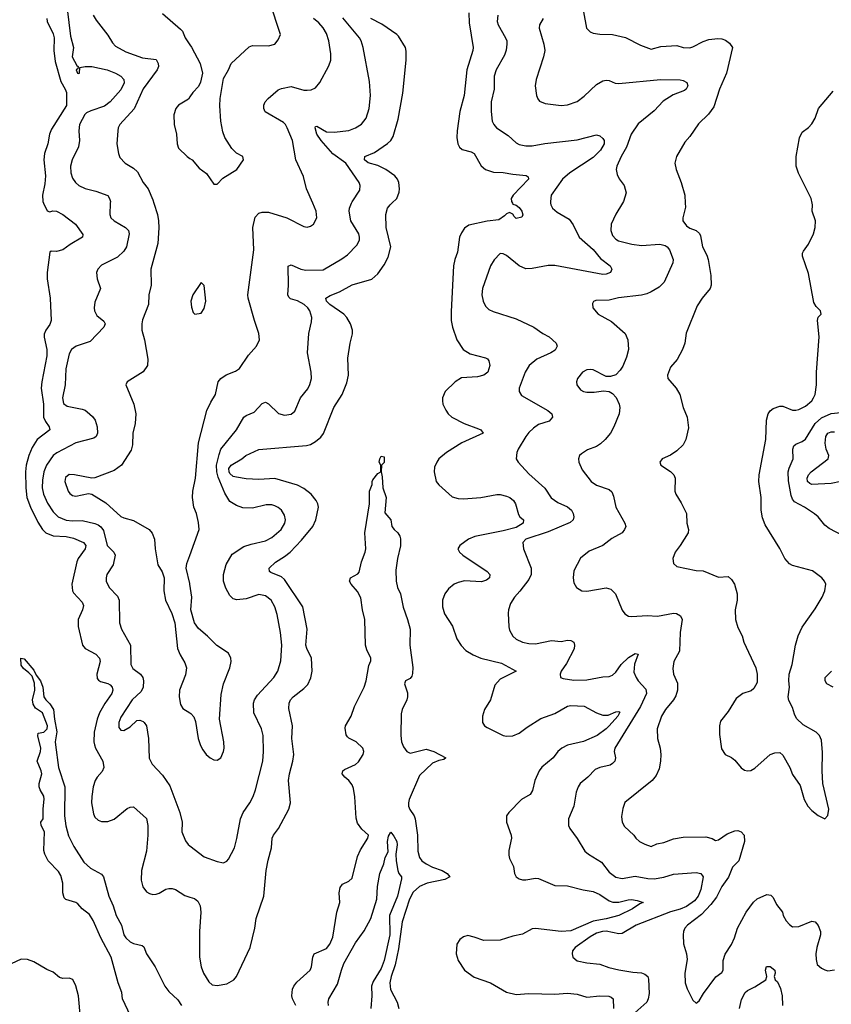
# Model space of a CAD drawing. Header units: inches. Extents: x 1173000 to 1307049, y 522583 to 678455.
# Tile 213 of 256: x 1228942 to 1233991, y 585017 to 591142. Entities that reach past the tile are written whole.
import ezdxf

# ---------------------------------------------------------------- set-up
doc = ezdxf.new("R2010")
doc.units = ezdxf.units.IN
doc.header["$MEASUREMENT"] = 0
for name, color, linetype in [('B2528', 7, 'Continuous'), ('B2529', 7, 'Continuous'), ('B2538', 7, 'Continuous'), ('B2539', 7, 'Continuous')]:
    doc.layers.add(name, color=color, linetype=linetype)

msp = doc.modelspace()

# ---------------------------------------------------------------- linework, layer by layer
at = {"layer": 'B2528', "color": 5}
for points, elevation in [([(1229090.2, 590000), (1229113.4, 589953.4), (1229130, 589947.2), (1229147.9, 589952.1), (1229170, 589951), (1229210.2, 589930), (1229288.5, 589870), (1229334.2, 589805.8), (1229333, 589790), (1229256.2, 589743.8), (1229210.4, 589710), (1229170, 589699.3), (1229137.3, 589702.7), (1229130, 589695.3), (1229112.9, 589570), (1229111.6, 589530), (1229132.1, 589410), (1229136.5, 589270), (1229130, 589246.6), (1229104.6, 589210), (1229094.5, 589185.5), (1229094, 589166), (1229110.6, 589090.6), (1229111.1, 589050), (1229079.1, 588890), (1229076.2, 588850), (1229089.3, 588749.3), (1229090.5, 588670), (1229101.8, 588641.8), (1229126, 588610), (1229128.2, 588590), (1229049.6, 588530.4), (1229018.9, 588481.1), (1228998.4, 588430), (1228982.2, 588370), (1228977.8, 588330), (1228979.1, 588230), (1228987, 588170), (1229007.9, 588110), (1229055.4, 588015.4), (1229082.7, 587970), (1229103.5, 587950), (1229150, 587930.6), (1229230, 587927.9), (1229276.6, 587916.6), (1229339.5, 587890), (1229352.6, 587870), (1229349, 587850), (1229305.8, 587790), (1229296.2, 587770), (1229265.7, 587630), (1229269.2, 587590), (1229275.9, 587575.9), (1229330, 587518.3), (1229337.7, 587497.7), (1229332.7, 587470), (1229306.2, 587410), (1229306.1, 587366.1), (1229331.7, 587250), (1229349.4, 587229.4), (1229414.6, 587194.6), (1229438.3, 587170), (1229443.2, 587150), (1229422, 587070), (1229424.3, 587044.3), (1229432.4, 587032.4), (1229445.1, 587025.1), (1229490, 587012.9), (1229503.9, 587003.9), (1229517.6, 586990), (1229521.5, 586970), (1229515.7, 586950), (1229471.7, 586888.3), (1229438.1, 586830), (1229423.6, 586790), (1229404.3, 586710), (1229403.1, 586650), (1229406.8, 586630), (1229413.5, 586610), (1229459.4, 586530), (1229464.3, 586490), (1229454.9, 586465.1), (1229422.7, 586430), (1229411, 586410), (1229399.5, 586370), (1229389.5, 586310), (1229388.7, 586270), (1229400.8, 586200.8), (1229410, 586182), (1229430, 586162.8), (1229450, 586154.9), (1229490, 586153.6), (1229530, 586168.2), (1229610, 586235.4), (1229630, 586244.2), (1229650, 586244.6), (1229730, 586173.4), (1229739.8, 586130), (1229739, 586070), (1229730.2, 585970), (1229700.2, 585850), (1229698, 585790), (1229707.2, 585747.2), (1229730, 585717.4), (1229750, 585705.3), (1229770, 585700.3), (1229790, 585701.5), (1229810, 585709.1), (1229850, 585732.4), (1229870, 585737.6), (1229890, 585736.2), (1229910.1, 585730.1), (1229970, 585693.8), (1230000, 585684.2)], 820), ([(1229505.2, 590000), (1229501.8, 589930), (1229507.9, 589910), (1229530.4, 589890), (1229600.5, 589850), (1229618.7, 589830), (1229622.6, 589810), (1229605.2, 589730), (1229590, 589701.1), (1229550, 589664.2), (1229450, 589615.8), (1229428.8, 589590), (1229420.3, 589570), (1229424.2, 589530), (1229444.9, 589470), (1229410, 589384), (1229404.7, 589350), (1229406.7, 589330), (1229422.6, 589302.6), (1229465.8, 589265.8), (1229472.7, 589250), (1229464.9, 589230), (1229380.7, 589139.3), (1229294, 589110), (1229264.4, 589090), (1229250, 589064), (1229229.2, 588970), (1229224, 588870), (1229208.6, 588790), (1229213.5, 588753.5), (1229236.9, 588736.9), (1229330, 588718.7), (1229350, 588712.2), (1229362.5, 588702.5), (1229394.2, 588674.2), (1229410.2, 588650.2), (1229423.2, 588610), (1229426.5, 588570), (1229416.5, 588550), (1229402, 588538), (1229290.2, 588509.9), (1229172.3, 588447.7), (1229149.1, 588430.9), (1229109.2, 588370.8), (1229092, 588330), (1229082.9, 588277.1), (1229082.5, 588230), (1229090.1, 588190), (1229114.2, 588134.2), (1229150, 588081.2), (1229181.8, 588050), (1229230, 588028.5), (1229270, 588024.3), (1229330, 588025.6), (1229410, 588007.8), (1229430, 588000.4), (1229447.3, 587987.3), (1229464, 587964), (1229486.5, 587870), (1229527.9, 587830), (1229534.7, 587810), (1229522.7, 587750), (1229483.7, 587690), (1229478.7, 587670), (1229480.3, 587650), (1229497.6, 587610), (1229550, 587555.5), (1229560.3, 587530), (1229562.6, 587390), (1229574.9, 587350), (1229630.2, 587250), (1229632.4, 587130), (1229645.4, 587105.4), (1229693.1, 587070), (1229706.9, 587050), (1229711.3, 587030), (1229709.2, 586990), (1229697.4, 586962.6), (1229641.7, 586910), (1229570, 586802.7), (1229557.6, 586770), (1229559.5, 586739.5), (1229570, 586722), (1229590, 586719.3), (1229630, 586743), (1229670, 586782), (1229690, 586783.8), (1229710, 586777.1), (1229717.1, 586770), (1229730.3, 586750), (1229744, 586670), (1229748.1, 586548.1), (1229766.7, 586510), (1229830, 586442), (1229874.9, 586374.9), (1229939, 586210), (1229951.5, 586150), (1229951.4, 586090), (1229973.2, 586033.2), (1229990.4, 586010), (1230000, 586002.8)], 840), ([(1229777.1, 590000), (1229799.6, 589930), (1229804.9, 589890), (1229806.6, 589846.6), (1229800.2, 589750), (1229757.3, 589590), (1229758.9, 589490), (1229746, 589430), (1229742.3, 589370), (1229706.1, 589273.9), (1229701.1, 589250), (1229701.5, 589210), (1229717.5, 589150), (1229739.7, 589030), (1229735.8, 588990), (1229709.2, 588950.8), (1229611, 588890), (1229602, 588870), (1229652.7, 588750), (1229664.7, 588690), (1229660.7, 588630), (1229645.2, 588570), (1229643.2, 588496.8), (1229635.8, 588464.2), (1229574.6, 588370), (1229530, 588337.2), (1229410, 588291.5), (1229390, 588289.5), (1229282, 588310), (1229250, 588311.7), (1229226.3, 588293.7), (1229222, 588270), (1229242.7, 588210), (1229254.1, 588194.1), (1229270, 588182.3), (1229290, 588178.3), (1229370, 588194.9), (1229390, 588190.5), (1229476.8, 588136.8), (1229570, 588052.2), (1229590, 588042.3), (1229650, 588026), (1229748, 587970), (1229766.8, 587946.8), (1229779.6, 587910), (1229784.2, 587850), (1229801.6, 587750), (1229827.7, 587707.7), (1229840.3, 587670), (1229838.4, 587590), (1229848.5, 587530), (1229888.6, 587448.6), (1229906.4, 587390), (1229924, 587230), (1229939.6, 587190), (1229970, 587140.7), (1229979.6, 587110), (1229973.3, 587066.7), (1229936, 586970), (1229934, 586930), (1229942, 586882), (1229957.5, 586857.5), (1230000, 586830.5)], 860), ([(1230000, 587634.2), (1229977.2, 587730), (1229981.5, 587758.5), (1230000, 587809.3)], 860), ([(1229646.7, 584910), (1229580.4, 585050), (1229576.4, 585090), (1229553.5, 585150), (1229509.9, 585310), (1229447.5, 585430), (1229398.7, 585538.7), (1229375.8, 585575.8), (1229331.1, 585610), (1229302.5, 585642.5), (1229290.3, 585650.3), (1229229.4, 585669.4), (1229219.1, 585679.1), (1229210.6, 585710), (1229209.4, 585770), (1229198.3, 585818.3), (1229183.3, 585843.3), (1229118.2, 585910), (1229097.8, 585950), (1229092.9, 585972.9), (1229095.9, 586090), (1229075.8, 586130), (1229073.3, 586150), (1229088.7, 586171.3), (1229086.7, 586233.3), (1229093.3, 586293.3), (1229091.5, 586311.5), (1229069.5, 586350), (1229063.7, 586370), (1229063.7, 586390), (1229079.3, 586450), (1229076.2, 586470), (1229049.7, 586530), (1229071.5, 586588.5), (1229073.6, 586610), (1229053.6, 586686.4), (1229056.4, 586703.6), (1229091.8, 586710), (1229112.3, 586730), (1229114, 586750), (1229084.2, 586830), (1229039.7, 586859.7), (1229024.9, 586884.9), (1229021.7, 586910), (1229035.5, 586970), (1229034, 587014), (1229018.7, 587058.7), (1228999.5, 587079.5), (1228965.3, 587105.3), (1228950, 587125.6), (1228949.7, 587170.3), (1228970, 587166.4), (1229030, 587095.3), (1229044, 587064), (1229070.2, 587029.8), (1229084.7, 586990), (1229092.4, 586930), (1229104, 586910), (1229130, 586886.5), (1229151.3, 586850), (1229157.4, 586790), (1229172.7, 586712.7), (1229161.6, 586650), (1229163.5, 586630), (1229183, 586490), (1229222.6, 586370), (1229219.5, 586190), (1229227.8, 586127.8), (1229245.5, 586065.4), (1229278.9, 585998.9), (1229341.4, 585901.4), (1229382.9, 585862.9), (1229450, 585825.7), (1229462.7, 585810), (1229496.4, 585690), (1229523, 585630), (1229541.6, 585570), (1229575.7, 585510), (1229589.7, 585449.7), (1229601.1, 585430), (1229630, 585404.6), (1229650, 585395), (1229702.7, 585382.7), (1229714.7, 585374.7), (1229731.6, 585330), (1229784.1, 585250), (1229844.2, 585130), (1229870, 585097.2), (1229924.6, 585044.6), (1229948.4, 585010)], 780), ([(1229320.3, 584930), (1229307.3, 585070), (1229290, 585132.3), (1229271.4, 585171.4), (1229250, 585180.4), (1229210, 585177.7), (1229190, 585183.5), (1229150, 585217.4), (1229110, 585233.7), (1229030, 585280.7), (1228990, 585295), (1228950, 585298), (1228887.6, 585267.6)], 820)]:
    msp.add_lwpolyline(points, dxfattribs=dict(at, elevation=elevation))
at = {"layer": 'B2529', "color": 5}
for points, elevation in [([(1229237.4, 591210), (1229258.7, 591038.7), (1229276.9, 590970), (1229268.5, 590910), (1229296.7, 590856.7), (1229306, 590850), (1229303.6, 590836.4), (1229294, 590830), (1229301, 590810), (1229310, 590806.4), (1229313.3, 590810), (1229316.4, 590843.6), (1229349, 590851), (1229390, 590850.1), (1229484.9, 590830), (1229537.1, 590810), (1229570.3, 590790), (1229590.2, 590770), (1229591.3, 590750), (1229570, 590706.6), (1229505.2, 590630), (1229470, 590603.4), (1229385, 590575), (1229357.4, 590562.6), (1229347.5, 590552.5), (1229314.5, 590490), (1229310.2, 590450), (1229314, 590390), (1229307.9, 590352.1), (1229267.3, 590270), (1229258.4, 590230), (1229260.2, 590190), (1229270, 590157.1), (1229288.3, 590128.3), (1229310, 590110.2), (1229350, 590092.8), (1229415.3, 590075.3), (1229490, 590047.7), (1229501.3, 590030), (1229505.7, 590010), (1229505.2, 590000)], 840), ([(1229110.2, 591150), (1229113, 591130), (1229150, 591054.9), (1229156.3, 591030), (1229153.2, 590950), (1229162.9, 590882.9), (1229197.9, 590757.9), (1229225.4, 590710), (1229232, 590690), (1229232.6, 590607.4), (1229139.1, 590460.9), (1229127, 590430), (1229116, 590370), (1229095.7, 590310), (1229092.5, 590270), (1229103.1, 590170), (1229098.1, 590121.9), (1229082.8, 590050), (1229085.2, 590010), (1229090.2, 590000)], 820), ([(1229399.3, 591170), (1229418.1, 591138.1), (1229490, 591045.3), (1229518.2, 590998.2), (1229538, 590978), (1229602.2, 590942.2), (1229705.7, 590905.7), (1229790, 590894.3), (1229803.6, 590870), (1229804.4, 590850), (1229796.2, 590830), (1229710, 590712.4), (1229652.9, 590587.1), (1229565.3, 590490), (1229555.3, 590470), (1229551.7, 590450), (1229547, 590370), (1229556.5, 590310), (1229565.1, 590285.1), (1229598.4, 590250), (1229650, 590218.7), (1229675.2, 590195.2), (1229710.2, 590130.2), (1229740.3, 590090), (1229770, 590022), (1229777.1, 590000)], 860), ([(1229830, 591180.4), (1229942.6, 591082.6), (1229953.7, 591070), (1229972, 591030), (1230000, 590986.2)], 880), ([(1230000, 590661.1), (1229991.6, 590648.4), (1229930, 590609.6), (1229914, 590590), (1229900.3, 590550), (1229902, 590490), (1229917.1, 590430), (1229920.5, 590370), (1229930, 590342.8), (1229984, 590290), (1230000, 590279.3)], 880)]:
    msp.add_lwpolyline(points, dxfattribs=dict(at, elevation=elevation))
at = {"layer": 'B2538', "color": 5}
for points, elevation in [([(1230000, 586002.8), (1230090, 585934.9), (1230170, 585904.4), (1230210, 585896.3), (1230230, 585907.3), (1230240.1, 585919.9), (1230277.4, 585990), (1230292.6, 586047.4), (1230314.5, 586170), (1230332.3, 586210), (1230373.7, 586270), (1230394.8, 586310), (1230408.6, 586350), (1230453.6, 586530), (1230459.3, 586590), (1230455.8, 586690), (1230446.4, 586730), (1230399.3, 586830), (1230395.6, 586890), (1230402.6, 586910), (1230421.1, 586938.9), (1230523.1, 587050), (1230547.4, 587090), (1230565.9, 587154.1), (1230572.7, 587250), (1230564.5, 587330), (1230542.6, 587442.6), (1230529, 587490), (1230506.9, 587530), (1230470, 587556.9), (1230430, 587567.1), (1230350, 587538.7), (1230292.3, 587532.3), (1230270, 587538.7), (1230250, 587559.6), (1230224.6, 587604.6), (1230209.1, 587650), (1230209, 587690), (1230226.8, 587753.2), (1230263.5, 587816.5), (1230336.1, 587863.9), (1230380.8, 587879.2), (1230470, 587900.2), (1230510, 587920.2), (1230567.6, 587970), (1230591, 588010), (1230594.8, 588030), (1230590, 588059.3), (1230571.3, 588090), (1230550, 588108), (1230530, 588117.7), (1230510, 588123.1), (1230476.1, 588123.9), (1230390, 588103.1), (1230330, 588105.1), (1230290, 588120.7), (1230250, 588144.8), (1230217.4, 588197.4), (1230177.1, 588297.1), (1230167.2, 588330), (1230166.4, 588370), (1230181.9, 588438.1), (1230194, 588470), (1230289.8, 588590), (1230335.6, 588670), (1230350, 588680.3), (1230399.8, 588700.2), (1230450, 588754.9), (1230470, 588762.4), (1230490, 588752.4), (1230552.4, 588692.4), (1230590, 588682), (1230630, 588687), (1230652.5, 588707.5), (1230688.5, 588790), (1230733.8, 588846.2), (1230747.7, 588872.3), (1230756.5, 588910), (1230755.8, 588950), (1230732.5, 589070), (1230740.3, 589190), (1230757.8, 589262.2), (1230758.5, 589290), (1230747, 589330), (1230734.3, 589350), (1230712.4, 589370), (1230670, 589392.7), (1230626.2, 589406.2), (1230615.8, 589415.8), (1230610.8, 589430.8), (1230615, 589490), (1230611.3, 589608.7), (1230630, 589617.8), (1230690, 589589.2), (1230722.9, 589582.9), (1230830, 589585), (1230945.8, 589654.2), (1230980.3, 589679.7), (1231039.8, 589740.2), (1231055.1, 589770), (1231056.4, 589790), (1231051, 589810), (1231001.6, 589890), (1230990.8, 589950), (1230992.9, 589970), (1231006.3, 590000)], 840), ([(1230000, 587809.3), (1230058.5, 587970), (1230054.5, 588014.5), (1230041.1, 588070), (1230025.7, 588110), (1230016.9, 588170), (1230019.1, 588210), (1230034.5, 588290), (1230055, 588510), (1230106.4, 588710), (1230130, 588762), (1230158.9, 588810), (1230176.9, 588890), (1230193, 588910), (1230226.7, 588933.3), (1230284.2, 588955.8), (1230310, 588972.4), (1230364.4, 589055.6), (1230415.1, 589110), (1230434, 589150), (1230429.7, 589190), (1230402, 589270), (1230363.5, 589410), (1230362, 589430), (1230398.4, 589710), (1230391.8, 589850), (1230406.2, 589913.8), (1230430, 589939), (1230450, 589945.3), (1230490, 589944), (1230602.8, 589910), (1230710, 589854.9), (1230730, 589850.6), (1230750, 589857.3), (1230770, 589871), (1230789.3, 589910), (1230786, 589950), (1230764.6, 590000)], 860), ([(1230000, 585684.2), (1230030, 585674.6), (1230050, 585658), (1230063.8, 585630), (1230069.4, 585590), (1230060.7, 585470), (1230060.3, 585310), (1230071.1, 585250), (1230084.5, 585210), (1230117.4, 585157.4), (1230138.3, 585138.3), (1230170, 585132.9), (1230230, 585145), (1230274, 585170), (1230290, 585190.5), (1230374.8, 585370), (1230404.5, 585490), (1230413.5, 585550), (1230461.2, 585690), (1230475, 585850), (1230487.1, 585912.9), (1230508.9, 585990), (1230513.3, 586050), (1230521.1, 586070), (1230551.1, 586110), (1230616, 586230), (1230627.4, 586270), (1230614.2, 586410), (1230620.3, 586450), (1230641.8, 586530), (1230646.6, 586570), (1230635.1, 586670), (1230638.3, 586750), (1230617, 586857), (1230618.8, 586890), (1230627, 586910), (1230642.2, 586930), (1230710, 586981.5), (1230733.3, 587006.7), (1230752.9, 587047.1), (1230761.7, 587090), (1230757, 587170), (1230728.1, 587230), (1230722.9, 587250), (1230729.8, 587350), (1230703.5, 587490), (1230590, 587658.8), (1230570, 587676.1), (1230503.9, 587703.9), (1230496.5, 587710), (1230494.8, 587730), (1230532.3, 587767.7), (1230590, 587801.6), (1230624.4, 587830), (1230695.3, 587904.7), (1230766, 587990), (1230784.8, 588030), (1230799.8, 588110), (1230796.5, 588130), (1230786.6, 588150), (1230754.5, 588190), (1230710, 588224.8), (1230670, 588246.3), (1230530, 588287.7), (1230430, 588281.9), (1230350, 588285.5), (1230290, 588295.2), (1230270, 588300.9), (1230250, 588318.7), (1230244.2, 588330), (1230243.2, 588350), (1230258.3, 588370), (1230323.5, 588410), (1230348.4, 588431.6), (1230430, 588467.3), (1230726.2, 588493.8), (1230750, 588499.8), (1230782.8, 588517.2), (1230815.2, 588544.8), (1230832.2, 588567.8), (1230896.8, 588730), (1230947.1, 588810), (1230976.5, 588883.5), (1230988.2, 588930), (1230984, 589036), (1230996.8, 589130), (1231011.3, 589188.7), (1231011.3, 589211.3), (1230999.8, 589250), (1230976.8, 589290), (1230957.7, 589310), (1230872.2, 589370), (1230850.9, 589390), (1230846.3, 589410), (1230873.7, 589426.3), (1230931.4, 589448.6), (1231010, 589493.5), (1231132.6, 589527.4), (1231170, 589561.1), (1231210, 589618), (1231235, 589665), (1231249.8, 589730), (1231221.2, 589850), (1231219.2, 589930), (1231230.8, 589970), (1231245.6, 589990), (1231256.3, 590000)], 820), ([(1232006.9, 590000), (1232010, 589994.9), (1232030, 589987.9), (1232050, 589973), (1232065.5, 589950), (1232071.6, 589928.4), (1232065.5, 589914.5), (1232030, 589905.1), (1232017.1, 589917.1), (1232010, 589931.6), (1231990, 589942.7), (1231970, 589934.6), (1231958.8, 589921.3), (1231922.3, 589897.7), (1231850, 589887.7), (1231736.8, 589863.2), (1231710, 589845.4), (1231690, 589816.3), (1231678.8, 589790), (1231665, 589695), (1231649.2, 589650), (1231641.6, 589610), (1231627, 589327), (1231626.7, 589270), (1231633.6, 589230), (1231661.8, 589150), (1231700.2, 589090), (1231744.1, 589064.1), (1231839.1, 589039.1), (1231851.6, 589031.6), (1231859.4, 589019.4), (1231865.8, 588990), (1231854.6, 588950), (1231830.1, 588929.9), (1231790, 588920.2), (1231690, 588913.2), (1231651.4, 588890), (1231587.9, 588830), (1231572.9, 588790), (1231571.7, 588770), (1231574.9, 588750), (1231592.3, 588712.3), (1231607.2, 588690), (1231630.4, 588670), (1231706.7, 588630), (1231797.1, 588597.1), (1231810.6, 588590), (1231824.9, 588570), (1231692.2, 588510), (1231597.7, 588450), (1231550.2, 588410), (1231536.5, 588390), (1231522.6, 588357.5), (1231519.3, 588330), (1231532.3, 588270), (1231550, 588247.6), (1231633.2, 588173.2), (1231670, 588162.7), (1231702, 588162), (1231810, 588170.1), (1231910, 588187.5), (1231930, 588187.5), (1231970, 588178.4), (1231990.3, 588170), (1232013.8, 588150), (1232026.5, 588130), (1232044.4, 588064.4), (1232052.9, 588050), (1232077, 588030), (1232073.8, 588010), (1232030, 587983.1), (1231950, 587961.9), (1231772.5, 587927.5), (1231734.3, 587910), (1231679.5, 587870), (1231668.5, 587850), (1231677, 587830), (1231699.6, 587810), (1231850.4, 587710), (1231866, 587690), (1231865.5, 587670), (1231845.1, 587654.9), (1231814.8, 587645.2), (1231710, 587650.7), (1231670, 587641.8), (1231644.9, 587630), (1231610, 587600.4), (1231586.2, 587570), (1231572, 587530), (1231571.9, 587490), (1231585.6, 587445.6), (1231634.4, 587370), (1231660.8, 587290), (1231688.6, 587248.6), (1231718.2, 587218.2), (1231763.8, 587190), (1231810.5, 587170), (1231939, 587139), (1232030.4, 587090), (1231930, 587039), (1231898.5, 587001.5), (1231870.2, 586910), (1231834.2, 586850), (1231820.7, 586810), (1231820.2, 586770), (1231832.7, 586750), (1231850, 586738), (1231949.2, 586689.2), (1231970, 586685.5), (1232010, 586687.6), (1232050, 586704.4), (1232098.9, 586741.1), (1232184.6, 586795.4), (1232270, 586825.9), (1232350, 586871), (1232370, 586875.2), (1232452.5, 586872.5), (1232529.5, 586829.5), (1232570, 586816.1), (1232603.7, 586816.3), (1232650, 586835.9), (1232670, 586839.3), (1232674.7, 586834.7), (1232662, 586810), (1232610, 586749.8), (1232590, 586729.8), (1232534.4, 586690), (1232450, 586651.6), (1232350, 586628.4), (1232314, 586610), (1232290.2, 586590), (1232261.1, 586550), (1232190, 586492.9), (1232172.9, 586470), (1232147.5, 586410), (1232132.7, 586347.3), (1232118, 586322), (1232063, 586290), (1231984.9, 586210), (1231970.5, 586190), (1231970.3, 586150), (1231999.1, 586070), (1232000.7, 586050), (1231985.5, 585974.5), (1231985.3, 585945.3), (1231990, 585924), (1232013.3, 585873.3), (1232020.6, 585830), (1232030.8, 585810.8), (1232050, 585797.1), (1232070, 585790.2), (1232090, 585790.2), (1232150, 585802.4), (1232170, 585799), (1232270, 585755.5), (1232350, 585754.7), (1232448.2, 585728.2), (1232510, 585717.6), (1232550, 585699.8), (1232610, 585660.6), (1232631.4, 585651.4), (1232670, 585651.4), (1232727.6, 585667.6), (1232748.6, 585668.6), (1232783, 585663), (1232821, 585650), (1232799, 585641), (1232754.7, 585610), (1232670.2, 585570), (1232591, 585549), (1232510, 585534.2), (1232370, 585474.4), (1232310, 585470.3), (1232150, 585489.1), (1232130, 585485.7), (1232070, 585452.6), (1232010, 585440.6), (1231930, 585416.5), (1231830, 585413.5), (1231770, 585435.1), (1231730, 585444.2), (1231703.1, 585436.9), (1231679.5, 585420.5), (1231661.3, 585390), (1231656.5, 585330), (1231668.7, 585290), (1231708.5, 585230), (1231770, 585184.6), (1231870, 585151.4), (1231970, 585092.3), (1232030, 585078.7), (1232110, 585084), (1232270, 585080.6), (1232350, 585086.1), (1232410, 585079.8), (1232470, 585061.2), (1232550, 585069.4), (1232606.7, 585066.7), (1232621.4, 585061.4), (1232634, 585050), (1232636.4, 584990)], 820), ([(1232244.7, 590000), (1232246.4, 589990), (1232257.3, 589970), (1232285.1, 589945.1), (1232360.9, 589900.9), (1232385.5, 589865.5), (1232423.1, 589790), (1232510, 589712.1), (1232555.8, 589655.8), (1232616, 589610), (1232626, 589590), (1232618, 589570), (1232590, 589558.8), (1232570, 589557.3), (1232270, 589613.1), (1232230, 589612.2), (1232130, 589594.5), (1232090, 589592.6), (1232049.4, 589610), (1231970, 589674.5), (1231950, 589684.5), (1231930, 589686.6), (1231892.7, 589647.3), (1231870.2, 589609.8), (1231821.5, 589470), (1231817.7, 589430), (1231824.6, 589390), (1231839.6, 589359.6), (1231859.9, 589339.9), (1231886.5, 589326.5), (1232030, 589281.7), (1232140.7, 589230), (1232195.5, 589190), (1232235.5, 589170), (1232279.5, 589130), (1232284.9, 589110), (1232272.9, 589087.1), (1232246, 589070), (1232159.5, 589030), (1232111.5, 588990), (1232087.1, 588950), (1232048.8, 588848.8), (1232048.9, 588828.9), (1232063.4, 588803.4), (1232228.5, 588710), (1232252, 588690), (1232255.8, 588670), (1232235.2, 588644.8), (1232170, 588623.9), (1232138.1, 588601.9), (1232110, 588574.3), (1232090.1, 588549.9), (1232043.1, 588470), (1232033.7, 588450), (1232030.4, 588410), (1232042.4, 588390), (1232110, 588317), (1232207.9, 588227.9), (1232248.5, 588168.5), (1232290, 588138.2), (1232350, 588112.2), (1232374.3, 588090), (1232385.8, 588070), (1232390.2, 588050), (1232384.6, 588030), (1232366.8, 588013.2), (1232230, 587956.5), (1232090, 587910.9), (1232072.7, 587890), (1232077.1, 587850), (1232123.2, 587730), (1232124.4, 587690), (1232110, 587658.7), (1232054.1, 587585.9), (1232019.5, 587550), (1231995.2, 587510), (1231982.4, 587470), (1231980.7, 587450), (1231985.3, 587365.3), (1231990, 587344.9), (1232010, 587306.7), (1232030, 587288.8), (1232070.2, 587270.2), (1232110, 587261.5), (1232150, 587260.3), (1232250, 587280.7), (1232310, 587274.2), (1232350, 587281.2), (1232370, 587279.6), (1232390, 587270.3), (1232394, 587250), (1232391.1, 587228.9), (1232343.2, 587136.8), (1232310.4, 587090), (1232304.9, 587070), (1232306.8, 587050), (1232322.8, 587042.8), (1232390, 587033.7), (1232470, 587035.3), (1232570, 587053.6), (1232610, 587056.5), (1232630, 587063.6), (1232650, 587082), (1232684.5, 587130), (1232730, 587175), (1232770, 587199.2), (1232790, 587196), (1232767.7, 587132.3), (1232763.3, 587083.3), (1232776.1, 587050), (1232789.4, 587030), (1232836.6, 586976.6), (1232840.5, 586950), (1232803.3, 586870), (1232643.9, 586610), (1232640.2, 586590), (1232649, 586550), (1232644, 586530), (1232630, 586514), (1232614.8, 586505.2), (1232550.2, 586489.8), (1232522.7, 586477.3), (1232476.5, 586430), (1232428.8, 586390), (1232416, 586370), (1232404.1, 586335.9), (1232388.8, 586250), (1232355.5, 586170), (1232355.5, 586130), (1232364, 586110), (1232410, 586048), (1232458, 585970), (1232480.4, 585950), (1232561.3, 585901.3), (1232610, 585838), (1232650, 585806.9), (1232690, 585799.7), (1232770, 585813.1), (1232850, 585798.8), (1232890, 585798), (1232950, 585808), (1233010, 585826), (1233150, 585836.5), (1233179.5, 585830), (1233193.1, 585810), (1233178.4, 585730), (1233163.6, 585690), (1233139.4, 585660.6), (1233090, 585625.3), (1233050, 585608.5), (1232990, 585592.4), (1232776.5, 585510), (1232690, 585458), (1232670, 585455), (1232591.1, 585471.1), (1232567.3, 585470), (1232530, 585459.2), (1232490, 585436.8), (1232398.4, 585370), (1232381.6, 585350), (1232378, 585330), (1232383, 585310), (1232410, 585286.4), (1232470, 585274), (1232550, 585266.7), (1232606.6, 585246.6), (1232670, 585232), (1232756.5, 585216.5), (1232810, 585212.1), (1232830, 585204.9), (1232850.3, 585190), (1232854.1, 585174.1), (1232857, 585083), (1232851.5, 585050), (1232842.6, 585030), (1232750, 584947.2)], 840), ([(1232692.5, 590000), (1232650, 589932.7), (1232622.3, 589870), (1232619.6, 589830), (1232630, 589800.5), (1232650, 589776.5), (1232666.3, 589766.3), (1232750, 589745.7), (1232810, 589738.3), (1232924.7, 589744.7), (1232957.1, 589737.1), (1232970.3, 589730), (1232985.3, 589710), (1233006.4, 589650), (1233005.3, 589630), (1232951.6, 589510), (1232921.1, 589478.9), (1232870, 589448.7), (1232843.8, 589436.2), (1232810, 589427.8), (1232667.9, 589412.1), (1232610, 589397.6), (1232525.5, 589394.5), (1232510.8, 589389.2), (1232504.5, 589375.5), (1232506.8, 589350), (1232540.7, 589310), (1232623.8, 589263.8), (1232707.7, 589190), (1232724.9, 589150), (1232728.8, 589090), (1232717.8, 589042.2), (1232693.9, 588986.1), (1232678.5, 588961.5), (1232650, 588933.6), (1232618.3, 588921.7), (1232590, 588922.4), (1232510, 588963.1), (1232490, 588966.9), (1232470, 588964), (1232442.4, 588950), (1232412, 588910), (1232406.3, 588890), (1232408.8, 588870), (1232430, 588839.3), (1232450, 588828.4), (1232470, 588824.4), (1232515.3, 588824.7), (1232573.2, 588833.2), (1232610, 588828), (1232630, 588817.3), (1232651.7, 588791.7), (1232670.4, 588750), (1232674.4, 588730), (1232670.3, 588689.7), (1232638.9, 588610), (1232617.4, 588570), (1232584.9, 588530), (1232556, 588504), (1232530, 588487.8), (1232474.1, 588465.9), (1232437.7, 588442.2), (1232425.5, 588430), (1232419.3, 588410), (1232420.4, 588390), (1232442, 588342), (1232497.6, 588270), (1232530, 588246), (1232610, 588219.5), (1232625.4, 588205.4), (1232636.9, 588176.9), (1232650.3, 588110), (1232706.7, 588010), (1232712.2, 587990), (1232705.3, 587970), (1232690.2, 587949.8), (1232625.6, 587914.4), (1232570, 587870.9), (1232484.7, 587835.3), (1232430, 587791.8), (1232390, 587714), (1232384.9, 587670), (1232390, 587638), (1232405.5, 587610), (1232438, 587590), (1232470, 587587.4), (1232590, 587607.6), (1232619.9, 587599.9), (1232648.7, 587570), (1232689.1, 587469.1), (1232706.6, 587446.6), (1232730, 587432.4), (1232750, 587428.4), (1232845.3, 587434.7), (1232910, 587431.3), (1233010, 587450.2), (1233029, 587449), (1233053.7, 587433.7), (1233063.6, 587410), (1233050.2, 587329.8), (1233046, 587214), (1233012.2, 587150), (1233005.3, 587105.3), (1233010, 587071.3), (1233034.1, 587014.1), (1233034.9, 586970), (1233023.8, 586936.2), (1233009.4, 586910.6), (1232959.5, 586850), (1232934.3, 586810), (1232907.7, 586730), (1232910.2, 586670.2), (1232926.3, 586610), (1232930.3, 586570.3), (1232928.8, 586530), (1232919.1, 586480.9), (1232900.8, 586439.2), (1232876.4, 586410), (1232707.5, 586272.5), (1232694.2, 586234.2), (1232685.1, 586185.1), (1232690.4, 586150), (1232703.9, 586123.9), (1232762.8, 586070), (1232774, 586050), (1232798.8, 586030), (1232830, 586013), (1232870, 585998.8), (1232904.9, 586015.1), (1232950, 586023.7), (1233010, 586046), (1233070, 586057.4), (1233210, 586058), (1233250, 586047.7), (1233270, 586036.3), (1233290, 586039.1), (1233343.5, 586076.5), (1233390, 586095.8), (1233410, 586098.4), (1233430.3, 586090.3), (1233448.5, 586068.5), (1233451.7, 586030), (1233415.5, 585910), (1233376.4, 585870), (1233351.5, 585808.5), (1233310, 585749.2), (1233276.5, 585683.5), (1233242.5, 585637.5), (1233183.5, 585576.5), (1233096, 585510), (1233078.9, 585490), (1233071.8, 585470), (1233068.7, 585448.7), (1233072.1, 585392.1), (1233090.2, 585330.2), (1233094.7, 585294.7), (1233079, 585210), (1233081.7, 585150), (1233093.4, 585113.4), (1233130, 585042), (1233150, 585024.7), (1233170, 585038), (1233196.9, 585083.1), (1233273.1, 585186.9), (1233310, 585214.8), (1233318.4, 585230), (1233318.5, 585290), (1233330, 585327.7), (1233370.8, 585389.2), (1233389.7, 585430), (1233408, 585490), (1233462.4, 585590), (1233507.1, 585652.9), (1233530, 585673.4), (1233590, 585699.5), (1233614.9, 585694.9), (1233630, 585680.5), (1233650, 585638), (1233688, 585590), (1233692.4, 585570), (1233710, 585536.3), (1233730, 585513), (1233750, 585498.4), (1233790, 585501.1), (1233870, 585533), (1233890.6, 585530), (1233910, 585506.8), (1233923.1, 585470), (1233923.1, 585450), (1233901.1, 585370), (1233895.3, 585330), (1233896.1, 585296.1), (1233904.1, 585264.1), (1233930, 585241), (1233950, 585231), (1233970, 585226), (1234010, 585230.8)], 860), ([(1233082.7, 590000), (1233084.2, 589975.8), (1233068.4, 589910), (1233068.4, 589890), (1233090, 589859.3), (1233110, 589846), (1233150.5, 589830), (1233171.2, 589811.2), (1233177.6, 589797.6), (1233189.2, 589730), (1233216.8, 589676.8), (1233225.5, 589650), (1233242.4, 589550), (1233244.4, 589490), (1233238, 589470), (1233188.5, 589410), (1233157.5, 589362.5), (1233088.1, 589191.9), (1233079.5, 589130), (1233064.9, 589090), (1233032.9, 589027.1), (1232990, 588981.2), (1232972.7, 588930), (1232974.9, 588910), (1233026.4, 588850), (1233048.5, 588810), (1233068.7, 588730), (1233094, 588670), (1233102, 588602), (1233086.7, 588530), (1233070, 588498), (1233030, 588459.3), (1232990, 588433.2), (1232938, 588410), (1232924.7, 588390), (1232931, 588370), (1232990, 588330.8), (1233010.7, 588310), (1233020.7, 588290), (1233018, 588210), (1233023, 588190), (1233056.9, 588136.9), (1233090.3, 588070), (1233092.6, 588010), (1233102.4, 587970), (1233100.4, 587950), (1233050.4, 587870), (1233019.3, 587830), (1233005.5, 587790), (1233010, 587758), (1233030, 587740.5), (1233150, 587716), (1233193.3, 587713.3), (1233290, 587674.4), (1233350, 587677.3), (1233370, 587658.8), (1233388, 587630), (1233405.5, 587570), (1233405.5, 587530), (1233393, 587470), (1233394.9, 587410), (1233410, 587361), (1233435.5, 587310), (1233446, 587270), (1233521.6, 587110), (1233530.4, 587070), (1233530, 587018), (1233510, 586981.2), (1233492.2, 586967.8), (1233441, 586950), (1233399.9, 586920.1), (1233350, 586839), (1233302.4, 586777.6), (1233294.9, 586750), (1233294.6, 586694.6), (1233307, 586607), (1233330, 586570.7), (1233370, 586553), (1233390, 586536.3), (1233430, 586488), (1233450, 586473.4), (1233470, 586468.2), (1233490, 586470.7), (1233514.9, 586485.1), (1233610, 586571), (1233639, 586581), (1233670, 586582.8), (1233690, 586566.8), (1233732.4, 586490), (1233750, 586446.8), (1233798, 586378), (1233823, 586290), (1233844.9, 586250), (1233870, 586222.8), (1233910, 586191), (1233950, 586171.3), (1233970, 586192), (1233976.2, 586230), (1233937.6, 586390), (1233933.6, 586470), (1233937.1, 586582.9), (1233930, 586659), (1233916.9, 586690), (1233896.2, 586710), (1233815.3, 586755.3), (1233774.8, 586794.8), (1233761.6, 586821.6), (1233750, 586864), (1233727.3, 586907.3), (1233723.5, 586930), (1233730.8, 586989.2), (1233726.6, 587030), (1233729.7, 587070), (1233747.1, 587130), (1233768.5, 587250), (1233785.4, 587310), (1233810, 587362), (1233890, 587477.3), (1233933.3, 587550), (1233951.6, 587590), (1233957.6, 587630), (1233949.5, 587650), (1233932, 587670), (1233873.2, 587713.2), (1233750, 587746.6), (1233730, 587757), (1233702, 587790), (1233670, 587852.3), (1233580.3, 588000.3), (1233562.4, 588042.4), (1233555.1, 588090), (1233554.5, 588170), (1233540.7, 588270), (1233542.3, 588310), (1233583.2, 588530), (1233588, 588650), (1233597.3, 588690), (1233611.5, 588708.5), (1233630, 588722.8), (1233670, 588738), (1233690, 588738), (1233750, 588713.7), (1233770, 588712), (1233790, 588717), (1233830, 588736.9), (1233869.7, 588770), (1233881, 588790), (1233889.8, 588810), (1233898.9, 588870), (1233898.7, 588950), (1233914.8, 589170), (1233904.5, 589270), (1233910, 589291.3), (1233928.7, 589310), (1233924, 589330), (1233897.6, 589357.6), (1233883.3, 589383.3), (1233850, 589564), (1233811.3, 589670), (1233811.5, 589690), (1233817.5, 589702.5), (1233850, 589745.5), (1233881, 589810), (1233890.8, 589850), (1233892, 589890), (1233872.3, 589950), (1233875.1, 589990), (1233872.7, 590000)], 880), ([(1234069.8, 587929.8), (1233977.1, 587977.1), (1233950, 587998), (1233908.9, 588048.9), (1233887.3, 588067.3), (1233824.2, 588110), (1233762.8, 588142.8), (1233750, 588159.7), (1233741.9, 588181.9), (1233725.8, 588274.2), (1233723.4, 588330), (1233728.2, 588351.8), (1233753.8, 588410), (1233750.8, 588470), (1233758.3, 588490), (1233770, 588500.9), (1233810, 588517.5), (1233830, 588533.4), (1233890.8, 588629.2), (1233930, 588665.6), (1233990, 588691.5), (1234050, 588698.9)], 860), ([(1234050, 588269.7), (1233990, 588255.7), (1233870.8, 588250.8), (1233856.8, 588256.8), (1233843.5, 588270), (1233840.3, 588290), (1233849, 588310), (1233866.8, 588330), (1233970.9, 588410), (1233976.2, 588430), (1233958.7, 588470), (1233953.2, 588506.8), (1233957.4, 588550), (1233968.8, 588570), (1233990, 588578.4), (1234010, 588578)], 840), ([(1230659, 585010), (1230639.4, 585050), (1230635.2, 585070), (1230638.6, 585110), (1230647.3, 585130), (1230665.8, 585154.2), (1230748.2, 585230), (1230756.8, 585250), (1230765.4, 585310), (1230774.5, 585330), (1230850, 585364.6), (1230870.9, 585390), (1230890, 585434.8), (1230915.3, 585590), (1230933.8, 585650), (1230928.8, 585710), (1230936.2, 585743.8), (1230950, 585764.9), (1230990, 585782), (1231010, 585802), (1231042.8, 585937.2), (1231062.4, 585977.6), (1231107.3, 586050), (1231112.4, 586070), (1231070, 586105.8), (1231043.6, 586143.6), (1231034.9, 586174.9), (1231027.6, 586307.5), (1231019.1, 586359.1), (1231010, 586381.3), (1230990, 586409.7), (1230963.5, 586430), (1230948.7, 586450), (1230951.3, 586470), (1230962, 586478), (1231030, 586509), (1231050, 586525.3), (1231078.3, 586570), (1231082.6, 586590), (1231077.3, 586610), (1231035.4, 586650), (1230990, 586672.5), (1230981.2, 586681.2), (1230973.3, 586693.3), (1230966, 586734), (1230968.4, 586750), (1231004.4, 586810), (1231024.1, 586870), (1231085.4, 586990), (1231097.3, 587030), (1231114.7, 587125.3), (1231126.5, 587153.5), (1231126.9, 587170), (1231101.5, 587221.5), (1231093.8, 587250), (1231088.7, 587410), (1231074.6, 587470), (1231064.4, 587544.4), (1231044.1, 587584.1), (1231003.8, 587630), (1230993.7, 587650), (1231000.5, 587670), (1231045.3, 587694.7), (1231053.9, 587706.1), (1231067.8, 587770), (1231090.8, 587829.2), (1231094.8, 587850), (1231088.9, 587950), (1231118.4, 588130), (1231118.7, 588210), (1231134, 588250), (1231134.3, 588270), (1231139.5, 588280.5), (1231170, 588318), (1231188, 588330), (1231188.7, 588370), (1231179, 588390), (1231182, 588410), (1231190, 588426), (1231210, 588422), (1231210, 588388), (1231192, 588370), (1231191.1, 588328.9), (1231197.3, 588297.3), (1231200.2, 588230), (1231222, 588170), (1231214.4, 588074.4), (1231250, 588030.8), (1231256.3, 587990), (1231270.6, 587970), (1231294.4, 587950), (1231306, 587930), (1231310, 587912), (1231310, 587868), (1231291.6, 587790), (1231282.7, 587717.3), (1231283.5, 587650), (1231292.8, 587610), (1231310.1, 587570.1), (1231327.3, 587487.3), (1231355, 587410), (1231370, 587350.6), (1231368.8, 587250), (1231387.9, 587112.1), (1231386.3, 587073.7), (1231381.1, 587058.9), (1231370, 587043.5), (1231342, 587030), (1231335.6, 587010), (1231353.6, 586953.6), (1231354.4, 586930), (1231349.3, 586910), (1231321, 586850), (1231315.5, 586824.5), (1231312.8, 586690), (1231318.1, 586650), (1231330, 586618), (1231349.3, 586590), (1231370, 586579.3), (1231470, 586603.3), (1231519.1, 586590), (1231592, 586550), (1231580.9, 586539.1), (1231550, 586533.3), (1231510, 586516), (1231430, 586440.2), (1231365.3, 586290), (1231359.6, 586270), (1231360.4, 586250), (1231368.8, 586228.8), (1231395.3, 586190), (1231402.1, 586170), (1231416.1, 586070), (1231418.8, 585970), (1231429.1, 585929.1), (1231443.2, 585910), (1231470.2, 585890), (1231509, 585869), (1231570, 585848.9), (1231601.6, 585830), (1231618, 585810), (1231587.2, 585792.8), (1231476.5, 585770), (1231430, 585750.4), (1231390, 585713.8), (1231366.4, 585670), (1231322.1, 585530), (1231298.8, 585361.2), (1231277.9, 585262.1), (1231252.7, 585190), (1231244.7, 585150), (1231248.6, 585108.6), (1231290.2, 585030), (1231299.7, 584990)], 780), ([(1230000, 586830.5), (1230006.4, 586826.4), (1230025.5, 586805.5), (1230035.5, 586775.5), (1230053, 586670), (1230066.7, 586626.7), (1230080.3, 586600.3), (1230102.8, 586570), (1230126, 586550), (1230150, 586537.3), (1230170, 586534.8), (1230192.3, 586550), (1230209.5, 586590), (1230213.3, 586610), (1230211.2, 586650), (1230185.4, 586790), (1230194.9, 586945.1), (1230208.8, 587011.2), (1230249.6, 587110), (1230257, 587150), (1230256, 587170), (1230240.7, 587200.7), (1230168, 587248), (1230110, 587307.8), (1230053.7, 587353.7), (1230029.6, 587390), (1230007.3, 587470), (1230012.4, 587550), (1230001, 587630), (1230000, 587634.2)], 860), ([(1234002.6, 586990), (1233962.5, 587010), (1233951.9, 587030), (1233951.9, 587050), (1233991.7, 587090)], 860), ([(1230863.5, 585010), (1230860.8, 585030), (1230864.8, 585050), (1230918.3, 585141.7), (1230942.8, 585230), (1230959.3, 585270), (1231030, 585398.7), (1231085.3, 585474.7), (1231126.6, 585550), (1231164.4, 585670), (1231168.2, 585750), (1231182.9, 585830), (1231206.6, 585890), (1231216.2, 585930), (1231234.1, 585965.8), (1231230.8, 586030), (1231236.9, 586063.1), (1231250, 586087.3), (1231270, 586063.7), (1231287.1, 586030), (1231290.9, 586009.1), (1231282.4, 585950), (1231284.6, 585910), (1231293.6, 585850), (1231300.3, 585830), (1231317, 585810), (1231316.7, 585796.7), (1231291.7, 585690), (1231241.7, 585570), (1231244.2, 585450), (1231210, 585289.7), (1231190, 585239.3), (1231141, 585159), (1231130.6, 585130), (1231132.4, 585070), (1231127.3, 584990)], 760), ([(1233419.8, 584990), (1233432.4, 585047.6), (1233455.1, 585090), (1233470, 585103.7), (1233515.2, 585124.8), (1233584.2, 585170), (1233589.7, 585190), (1233582.3, 585230), (1233588.6, 585251.4), (1233610, 585252), (1233639.5, 585230), (1233642.6, 585210), (1233635.8, 585190), (1233641.1, 585170), (1233656.4, 585156.4), (1233675.7, 585115.7), (1233684.7, 585070), (1233688.4, 585008.4)], 840)]:
    msp.add_lwpolyline(points, dxfattribs=dict(at, elevation=elevation))
at = {"layer": 'B2538', "color": 5, "elevation": 880}
msp.add_lwpolyline([(1230070, 589508), (1230018, 589430), (1230007.3, 589390), (1230010, 589354), (1230021.4, 589321.4), (1230031.1, 589311.1), (1230070, 589316), (1230090, 589346), (1230099.5, 589390), (1230088.4, 589488.4)], close=True, dxfattribs=at)
at = {"layer": 'B2539', "color": 5}
for points, elevation in [([(1230000, 590279.3), (1230014, 590270), (1230059.1, 590219.1), (1230104.7, 590184.7), (1230150, 590118), (1230170, 590118.8), (1230204.8, 590155.2), (1230293.2, 590210), (1230333.2, 590270), (1230329, 590290), (1230290, 590311.8), (1230260.7, 590340.7), (1230218.4, 590410), (1230204.8, 590444.7), (1230192.6, 590510), (1230187, 590607), (1230188.3, 590651.7), (1230210, 590776), (1230240.9, 590830), (1230257, 590870), (1230370, 590972.2), (1230390, 590981.3), (1230490, 590979.3), (1230528.7, 590990), (1230550, 591016), (1230564.5, 591050), (1230498.4, 591250)], 880), ([(1230764.6, 590000), (1230726, 590090), (1230707.3, 590167.3), (1230658.7, 590270), (1230639.7, 590390), (1230605.3, 590470), (1230595.6, 590490), (1230582.8, 590502.8), (1230468, 590567.9), (1230459.7, 590590), (1230461.1, 590610), (1230469.8, 590630.2), (1230487.9, 590652.1), (1230550, 590705.7), (1230570, 590713.8), (1230630, 590726.4), (1230710, 590703.6), (1230730, 590703.1), (1230754.1, 590705.8), (1230782.3, 590717.7), (1230810, 590750.6), (1230865.9, 590854.1), (1230877.6, 590890), (1230877.4, 590930), (1230864.8, 591010), (1230850, 591056.2), (1230830, 591091.3), (1230802, 591122), (1230769.7, 591150)], 860), ([(1231006.3, 590000), (1231010, 590008.2), (1231058, 590082), (1231060.4, 590110), (1231053.1, 590130), (1230970.7, 590250), (1230890, 590307.1), (1230816.3, 590390), (1230789.4, 590430), (1230779.7, 590470), (1230783, 590477), (1230790, 590479), (1230850, 590444.6), (1230898.3, 590441.7), (1230990, 590453.7), (1231031.5, 590470), (1231067.6, 590492.4), (1231098, 590530), (1231116.5, 590590), (1231123.8, 590670), (1231118.5, 590758.5), (1231078.2, 590970), (1231066.2, 591010), (1231054.8, 591030), (1230952.7, 591152.7)], 840), ([(1231256.3, 590000), (1231288.6, 590030), (1231303.5, 590070), (1231305.6, 590090), (1231300.3, 590130), (1231291.9, 590150), (1231275.1, 590170), (1231219.1, 590210), (1231170, 590234.4), (1231110, 590252.3), (1231086.5, 590270), (1231088.7, 590291.3), (1231150, 590315.6), (1231230, 590372.4), (1231249.9, 590390.1), (1231265.6, 590414.4), (1231296.8, 590523.2), (1231325, 590685), (1231346.2, 590890), (1231346.4, 590946.4), (1231341.5, 590970), (1231298.5, 591038.5), (1231288.3, 591050), (1231193.9, 591113.9), (1231127.3, 591150)], 820), ([(1231735.9, 591184.1), (1231738.3, 591121.7), (1231763.8, 590970), (1231761.4, 590950), (1231724.5, 590830), (1231706, 590670), (1231679.2, 590570), (1231662.5, 590450), (1231661.5, 590410), (1231667.2, 590370), (1231677, 590350), (1231695.2, 590335.2), (1231750, 590319.6), (1231769.1, 590309.1), (1231813.2, 590233.2), (1231839.3, 590210), (1231890, 590192.7), (1231950, 590192.1), (1232010, 590180.2), (1232092, 590172.1), (1232104.9, 590164.9), (1232108, 590150), (1232012.1, 590050), (1231999.8, 590030), (1232000.7, 590010), (1232006.9, 590000)], 820), ([(1231916, 591170), (1231911.8, 591130), (1231918, 591110), (1231963.6, 591030), (1231971.6, 591010), (1231973.1, 590990), (1231968.1, 590951.9), (1231958, 590922), (1231906, 590830), (1231893.8, 590790), (1231893.6, 590710), (1231874, 590630), (1231874.9, 590570), (1231882, 590510), (1231891.6, 590490), (1231908.8, 590470), (1231981.7, 590421.7), (1232030, 590375.8), (1232050, 590365.7), (1232090, 590357.4), (1232130, 590357.3), (1232207.9, 590372.1), (1232410, 590394), (1232530, 590425.2), (1232550, 590419.5), (1232570, 590403.6), (1232577.6, 590390), (1232577.7, 590370), (1232555, 590330), (1232510, 590284.5), (1232364.2, 590190), (1232318, 590150), (1232249, 590050), (1232243.1, 590010), (1232244.7, 590000)], 840), ([(1232199, 591150), (1232176, 591110), (1232174, 591090), (1232203.6, 590990), (1232208.1, 590950), (1232200.7, 590910), (1232154, 590770), (1232149, 590730), (1232157.1, 590670), (1232164.9, 590650), (1232176.1, 590636.1), (1232210, 590620.4), (1232310, 590608.9), (1232350, 590611.7), (1232410, 590633.1), (1232453.3, 590666.7), (1232530, 590738.9), (1232570, 590761.1), (1232590, 590766.4), (1232610, 590763.1), (1232647.2, 590747.2), (1232670, 590744.5), (1232929.4, 590769.4), (1233050, 590767.5), (1233070, 590763.8), (1233091.5, 590751.5), (1233098.2, 590730), (1233087.3, 590710), (1233077.6, 590702.4), (1233006.2, 590673.8), (1232945.7, 590634.3), (1232890, 590574.8), (1232790, 590494), (1232745.4, 590430), (1232715.9, 590350), (1232682.9, 590290), (1232657.6, 590230), (1232653.6, 590210), (1232658.6, 590178.6), (1232671.2, 590151.2), (1232701.6, 590110), (1232714.8, 590065.2), (1232698.8, 590010), (1232692.5, 590000)], 860), ([(1232450.4, 591190), (1232467.3, 591090), (1232490, 591067.3), (1232510, 591059.1), (1232550, 591052.7), (1232630, 591050.3), (1232710, 591031.8), (1232803.7, 590983.7), (1232870, 590958.7), (1232930, 590974.3), (1233030, 590981.3), (1233070, 590968.8), (1233110, 590966.3), (1233130, 590972.4), (1233193.5, 591006.5), (1233230, 591018.5), (1233284.4, 591024.4), (1233310, 591022.4), (1233333.7, 591013.7), (1233356.9, 590996.9), (1233375.8, 590970), (1233338.5, 590810), (1233294.9, 590710), (1233259.4, 590600.6), (1233226.4, 590553.6), (1233165.8, 590494.2), (1233110, 590414.5), (1233080.2, 590379.8), (1233028.9, 590291.1), (1233017.6, 590250), (1233025.7, 590210), (1233056, 590130), (1233079.5, 590050), (1233082.7, 590000)], 880), ([(1230000, 590986.2), (1230010.2, 590970.2), (1230063.7, 590870), (1230079.3, 590810), (1230066.9, 590753.1), (1230053.5, 590726.5), (1230019.1, 590690), (1230000, 590661.1)], 880), ([(1233872.7, 590000), (1233865.7, 590030), (1233786.8, 590186.8), (1233772.1, 590230), (1233772.1, 590290), (1233793.6, 590406.4), (1233810, 590442), (1233850, 590470.7), (1233870, 590494.8), (1233889.7, 590530.3), (1233911.6, 590590), (1234002, 590698)], 880)]:
    msp.add_lwpolyline(points, dxfattribs=dict(at, elevation=elevation))

doc.saveas('drawing.dxf')
